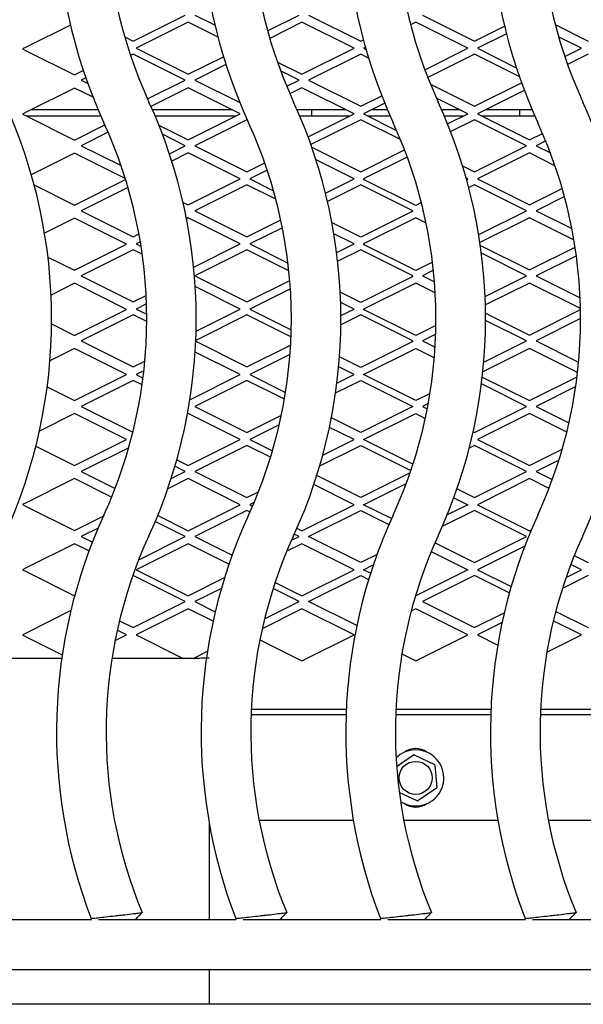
# Model space of a CAD drawing. Header units: inches. Extents: x 38 to 161, y 20 to 119.
# Tile 5 of 28: x 65.73 to 69.82, y 88.3 to 95.45. Entities that reach past the tile are written whole.
import ezdxf

# ---------------------------------------------------------------- set-up
doc = ezdxf.new("R2010")
doc.units = ezdxf.units.IN
doc.header["$LTSCALE"] = 12
doc.header["$MEASUREMENT"] = 0

msp = doc.modelspace()

# ---------------------------------------------------------------- linework, layer by layer
at = {"color": 7, "linetype": 'Continuous', "lineweight": 25}
for p, q in [((66.5528, 95.2935), (66.9307, 95.4825)), ((67.0004, 95.4825), (67.1464, 95.4095)), ((67.5283, 95.3685), (67.7563, 95.4825)), ((67.826, 95.4825), (68.204, 95.2935)), ((68.6516, 95.4825), (69.0296, 95.2935)), ((66.0961, 95.4104), (65.7747, 95.2497)), ((66.9519, 95.4302), (66.5739, 95.2413)), ((67.168, 95.3221), (66.9519, 95.4302)), ((67.7775, 95.4302), (67.5439, 95.3135)), ((68.1554, 95.2413), (67.7775, 95.4302)), ((68.6031, 95.4302), (68.5666, 95.412)), ((68.981, 95.2413), (68.6031, 95.4302)), ((69.0296, 95.2935), (69.248, 95.4027)), ((69.6164, 95.4129), (69.8552, 95.2935)), ((69.2617, 95.3468), (69.0507, 95.2413)), ((66.4907, 95.3245), (66.5528, 95.2935)), ((68.204, 95.2935), (68.2231, 95.303)), ((69.8066, 95.2413), (69.6408, 95.3241)), ((65.7747, 95.2497), (65.7483, 95.2365)), ((65.7483, 95.2365), (65.7747, 95.2232)), ((65.7747, 95.2232), (66.1263, 95.0475)), ((66.5528, 95.199), (66.533, 95.1891)), ((66.9307, 95.01), (66.5528, 95.199)), ((66.5739, 95.2413), (66.9519, 95.0523)), ((67.7775, 95.0523), (68.1554, 95.2413)), ((68.204, 95.199), (67.826, 95.01)), ((68.261, 95.1705), (68.204, 95.199)), ((68.2382, 95.2478), (68.2251, 95.2413)), ((68.2251, 95.2413), (68.2426, 95.2325)), ((68.6696, 95.0856), (68.981, 95.2413)), ((69.0296, 95.199), (68.6909, 95.0297)), ((69.3547, 95.0364), (69.0296, 95.199)), ((69.0507, 95.2413), (69.3333, 95.0999)), ((69.6858, 95.1809), (69.8066, 95.2413)), ((69.8552, 95.199), (69.7055, 95.1242)), ((66.9519, 95.0523), (67.208, 95.1803)), ((67.2259, 95.1228), (67.0004, 95.01)), ((67.5994, 95.1413), (67.7775, 95.0523)), ((66.1263, 95.0475), (66.1901, 95.0794)), ((67.7563, 95.01), (67.6229, 95.0767)), ((66.2081, 95.0267), (66.1748, 95.01)), ((66.1748, 95.01), (66.2226, 94.9861)), ((66.6567, 94.873), (66.9307, 95.01)), ((67.0004, 95.01), (67.3262, 94.8471)), ((67.6669, 94.9653), (67.7563, 95.01)), ((67.826, 95.01), (68.204, 94.821)), ((68.7106, 94.9805), (69.0296, 94.821)), ((69.0296, 94.821), (69.3706, 94.9916)), ((66.1263, 94.9526), (65.7747, 94.7769)), ((66.2608, 94.8853), (66.1263, 94.9526)), ((66.9519, 94.954), (66.6814, 94.8187)), ((67.3298, 94.765), (66.9519, 94.954)), ((67.7775, 94.954), (67.6902, 94.9103)), ((68.1554, 94.765), (67.7775, 94.954)), ((69.3914, 94.9354), (69.0507, 94.765)), ((68.204, 94.821), (68.3562, 94.8972)), ((68.3784, 94.8416), (68.2251, 94.765)), ((68.981, 94.765), (68.7544, 94.8783)), ((65.7747, 94.7769), (65.7483, 94.7637)), ((65.7483, 94.7637), (65.7747, 94.7504)), ((65.8141, 94.7966), (66.2973, 94.7966)), ((66.6912, 94.7966), (67.2666, 94.7966)), ((66.9519, 94.576), (67.3298, 94.765)), ((67.7412, 94.7966), (68.0922, 94.7966)), ((67.8217, 94.5981), (68.1554, 94.765)), ((67.8471, 94.7966), (67.8471, 94.7493)), ((68.2251, 94.765), (68.4644, 94.6453)), ((68.2883, 94.7966), (68.3973, 94.7966)), ((68.7912, 94.7966), (68.9178, 94.7966)), ((68.8352, 94.6921), (68.981, 94.765)), ((69.0507, 94.765), (69.4287, 94.576)), ((69.1139, 94.7966), (69.4473, 94.7966)), ((69.359, 94.7493), (69.359, 94.7966)), ((65.7747, 94.7504), (66.1263, 94.5747)), ((66.3177, 94.7493), (65.7769, 94.7493)), ((66.1263, 94.5747), (66.3468, 94.685)), ((67.2985, 94.7493), (66.7115, 94.7493)), ((67.3784, 94.7227), (67.0004, 94.5337)), ((67.38, 94.7219), (67.3784, 94.7227)), ((68.1241, 94.7493), (67.7615, 94.7493)), ((68.204, 94.7227), (67.8422, 94.5419)), ((68.4928, 94.5783), (68.204, 94.7227)), ((68.4177, 94.7493), (68.2564, 94.7493)), ((68.9497, 94.7493), (68.8115, 94.7493)), ((69.0296, 94.7227), (68.8572, 94.6365)), ((69.4075, 94.5337), (69.0296, 94.7227)), ((69.4677, 94.7493), (69.082, 94.7493)), ((66.3704, 94.6315), (66.1748, 94.5337)), ((66.7391, 94.6824), (66.9519, 94.576)), ((66.9307, 94.5337), (66.7647, 94.6167)), ((69.4287, 94.576), (69.5238, 94.6236)), ((69.5468, 94.5686), (69.4772, 94.5337)), ((66.1263, 94.4798), (65.8126, 94.323)), ((66.495, 94.2955), (66.1263, 94.4798)), ((66.1748, 94.5337), (66.4643, 94.389)), ((66.815, 94.4759), (66.9307, 94.5337)), ((66.9519, 94.4815), (66.8326, 94.4219)), ((67.3298, 94.2925), (66.9519, 94.4815)), ((67.0004, 94.5337), (67.3784, 94.3448)), ((67.8492, 94.5222), (68.204, 94.3448)), ((68.204, 94.3448), (68.5224, 94.504)), ((69.0296, 94.3448), (69.4075, 94.5337)), ((69.4287, 94.4815), (69.0507, 94.2925)), ((69.6144, 94.3886), (69.4287, 94.4815)), ((69.4772, 94.5337), (69.5808, 94.4819)), ((67.3784, 94.3448), (67.5073, 94.4092)), ((68.1554, 94.2925), (67.8799, 94.4303)), ((68.5423, 94.4511), (68.2251, 94.2925)), ((67.5256, 94.3556), (67.3995, 94.2925)), ((68.9432, 94.3879), (69.0296, 94.3448)), ((66.1263, 94.1019), (66.4975, 94.2875)), ((66.9519, 94.1036), (67.3298, 94.2925)), ((67.3995, 94.2925), (67.5714, 94.2066)), ((67.9485, 94.1891), (68.1554, 94.2925)), ((68.2251, 94.2925), (68.2289, 94.2906)), ((68.2251, 94.2887), (68.2289, 94.2906)), ((68.6031, 94.0997), (68.2251, 94.2887)), ((68.981, 94.2925), (68.9696, 94.2982)), ((68.981, 94.2887), (68.9734, 94.2849)), ((68.9772, 94.2906), (68.981, 94.2925)), ((68.9772, 94.2906), (68.981, 94.2887)), ((69.0507, 94.2925), (69.4287, 94.1036)), ((65.8333, 94.2484), (66.1263, 94.1019)), ((66.5144, 94.2311), (66.1748, 94.0613)), ((67.3784, 94.2503), (67.0004, 94.0613)), ((67.5881, 94.1454), (67.3784, 94.2503)), ((68.204, 94.2503), (67.9628, 94.1297)), ((68.5819, 94.0613), (68.204, 94.2503)), ((69.0296, 94.2503), (68.9882, 94.2296)), ((69.4075, 94.0613), (69.0296, 94.2503)), ((69.4287, 94.1036), (69.6668, 94.2227)), ((66.9145, 94.1222), (66.9519, 94.1036)), ((68.6446, 94.1205), (68.6031, 94.0997)), ((69.6831, 94.1643), (69.4772, 94.0613)), ((66.1748, 94.0613), (66.5528, 93.8723)), ((66.9307, 94.0613), (66.9277, 94.0628)), ((66.9283, 94.0601), (66.9307, 94.0613)), ((67.0004, 94.0613), (67.3784, 93.8723)), ((68.5819, 94.0575), (68.204, 93.8685)), ((68.5781, 94.0594), (68.5819, 94.0613)), ((68.5781, 94.0594), (68.5819, 94.0575)), ((68.6583, 94.0646), (68.6516, 94.0613)), ((68.6516, 94.0613), (68.6601, 94.0571)), ((69.0606, 93.8879), (69.4075, 94.0613)), ((69.4772, 94.0613), (69.7371, 93.9314)), ((66.1263, 94.007), (65.9089, 93.8983)), ((66.5042, 93.8181), (66.1263, 94.007)), ((66.9519, 94.0091), (66.9399, 94.0031)), ((67.3298, 93.8201), (66.9519, 94.0091)), ((67.3784, 93.8723), (67.624, 93.9951)), ((68.204, 93.8685), (67.9957, 93.9726)), ((68.6031, 94.0091), (68.2251, 93.8201)), ((68.6791, 93.9711), (68.6031, 94.0091)), ((69.4287, 94.0091), (69.0697, 93.8296)), ((69.7524, 93.8472), (69.4287, 94.0091)), ((67.6357, 93.9382), (67.3995, 93.8201)), ((66.5528, 93.8723), (66.5943, 93.8931)), ((66.6044, 93.8354), (66.5739, 93.8201)), ((68.1554, 93.8201), (68.0098, 93.8929)), ((66.1263, 93.6291), (66.5042, 93.8181)), ((66.5528, 93.7778), (66.1748, 93.5889)), ((66.6181, 93.7452), (66.5528, 93.7778)), ((66.5739, 93.8201), (66.6097, 93.8022)), ((66.9918, 93.6511), (67.3298, 93.8201)), ((67.3784, 93.7778), (67.0004, 93.5889)), ((67.6825, 93.6258), (67.3784, 93.7778)), ((67.3995, 93.8201), (67.6763, 93.6817)), ((68.0297, 93.7572), (68.1554, 93.8201)), ((68.204, 93.7778), (68.0372, 93.6945)), ((68.5819, 93.5889), (68.204, 93.7778)), ((68.2251, 93.8201), (68.2289, 93.8182)), ((68.2251, 93.8163), (68.2289, 93.8182)), ((68.6031, 93.6273), (68.2251, 93.8163)), ((69.0727, 93.8091), (69.4287, 93.6311)), ((69.4287, 93.6311), (69.7605, 93.7971)), ((65.9336, 93.7254), (66.1263, 93.6291)), ((68.7255, 93.6885), (68.6031, 93.6273)), ((69.4075, 93.5889), (69.0803, 93.7525)), ((69.7695, 93.735), (69.4772, 93.5889)), ((68.7322, 93.6291), (68.6516, 93.5889)), ((66.1748, 93.5889), (66.5528, 93.3999)), ((67.0004, 93.5889), (67.3784, 93.3999)), ((67.3784, 93.3999), (67.689, 93.5552)), ((68.5819, 93.585), (68.204, 93.3961)), ((68.5781, 93.5869), (68.5819, 93.5889)), ((68.5781, 93.5869), (68.5819, 93.585)), ((68.6516, 93.5889), (68.7399, 93.5447)), ((69.1069, 93.4386), (69.4075, 93.5889)), ((69.4772, 93.5889), (69.797, 93.429)), ((66.1263, 93.5342), (65.9565, 93.4493)), ((66.5042, 93.3453), (66.1263, 93.5342)), ((67.3298, 93.3477), (67.0031, 93.511)), ((67.6935, 93.4946), (67.3995, 93.3477)), ((68.204, 93.3961), (68.0554, 93.4703)), ((68.6031, 93.5366), (68.2251, 93.3477)), ((68.7452, 93.4656), (68.6031, 93.5366)), ((69.4287, 93.5366), (69.1091, 93.3769)), ((69.7996, 93.3512), (69.4287, 93.5366)), ((66.5528, 93.3999), (66.6462, 93.4466)), ((68.1554, 93.3477), (68.0585, 93.3961)), ((66.1263, 93.1563), (66.5042, 93.3453)), ((66.6487, 93.3851), (66.5739, 93.3477)), ((66.5739, 93.3477), (66.6503, 93.3095)), ((67.0094, 93.1875), (67.3298, 93.3477)), ((67.3995, 93.3477), (67.6995, 93.1976)), ((68.0604, 93.3001), (68.1554, 93.3477)), ((68.2251, 93.3477), (68.2289, 93.3457)), ((68.2251, 93.3438), (68.2289, 93.3457)), ((68.6031, 93.1548), (68.2251, 93.3438)), ((69.4287, 93.1587), (69.7998, 93.3442)), ((66.5528, 93.3054), (66.1748, 93.1164)), ((66.6504, 93.2566), (66.5528, 93.3054)), ((67.3784, 93.3054), (67.0072, 93.1198)), ((67.6979, 93.1456), (67.3784, 93.3054)), ((68.204, 93.3054), (68.0602, 93.2335)), ((68.5819, 93.1164), (68.204, 93.3054)), ((69.1102, 93.3179), (69.4287, 93.1587)), ((69.4075, 93.1164), (69.1104, 93.265)), ((69.8004, 93.278), (69.4772, 93.1164)), ((65.9603, 93.2393), (66.1263, 93.1563)), ((68.7501, 93.2284), (68.6031, 93.1548)), ((66.1748, 93.1164), (66.5528, 92.9274)), ((67.0069, 93.1132), (67.3784, 92.9274)), ((68.5819, 93.1126), (68.204, 92.9236)), ((68.5781, 93.1145), (68.5819, 93.1164)), ((68.5781, 93.1145), (68.5819, 93.1126)), ((68.7486, 93.1649), (68.6516, 93.1164)), ((68.6516, 93.1164), (68.7442, 93.0701)), ((69.0973, 92.9613), (69.4075, 93.1164)), ((69.4772, 93.1164), (69.786, 92.962)), ((66.1263, 93.0614), (65.9482, 92.9724)), ((66.5042, 92.8725), (66.1263, 93.0614)), ((67.3784, 92.9274), (67.6951, 93.0858)), ((68.2251, 92.8714), (68.6031, 93.0604)), ((68.6031, 93.0604), (68.7387, 92.9926)), ((69.4287, 93.0604), (69.0908, 92.8914)), ((69.7781, 92.8856), (69.4287, 93.0604)), ((66.5528, 92.9274), (66.6367, 92.9694)), ((67.3298, 92.8714), (67.0027, 93.0349)), ((67.6906, 93.0169), (67.3995, 92.8714)), ((68.204, 92.9236), (68.0504, 93.0004)), ((66.6296, 92.8992), (66.5739, 92.8714)), ((68.1554, 92.8714), (68.0443, 92.9269)), ((66.1263, 92.6835), (66.5042, 92.8725)), ((66.5528, 92.8291), (66.1748, 92.6401)), ((66.6167, 92.7971), (66.5528, 92.8291)), ((66.5739, 92.8714), (66.6234, 92.8466)), ((66.9645, 92.6887), (67.3298, 92.8714)), ((67.3784, 92.8291), (67.0004, 92.6401)), ((67.6504, 92.6931), (67.3784, 92.8291)), ((67.3995, 92.8714), (67.6585, 92.7419)), ((68.022, 92.7381), (68.204, 92.8291)), ((68.0315, 92.8094), (68.1554, 92.8714)), ((68.204, 92.8291), (68.5819, 92.6401)), ((68.6031, 92.6824), (68.2251, 92.8714)), ((69.0867, 92.8534), (69.4287, 92.6824)), ((69.4287, 92.6824), (69.7744, 92.8553)), ((65.9281, 92.7826), (66.1263, 92.6835)), ((69.4075, 92.6401), (69.0808, 92.8035)), ((69.7648, 92.784), (69.4772, 92.6401)), ((68.7073, 92.7345), (68.6031, 92.6824)), ((66.1748, 92.6401), (66.5498, 92.4527)), ((67.0004, 92.6401), (67.3784, 92.4512)), ((68.5819, 92.6401), (68.204, 92.4512)), ((68.6948, 92.6617), (68.6516, 92.6401)), ((68.6516, 92.6401), (68.6874, 92.6223)), ((69.0296, 92.4512), (69.4075, 92.6401)), ((69.4772, 92.6401), (69.716, 92.5208)), ((66.1263, 92.5886), (65.8716, 92.4613)), ((66.5042, 92.3997), (66.1263, 92.5886)), ((66.9519, 92.5879), (66.9468, 92.5854)), ((67.3298, 92.3989), (66.9519, 92.5879)), ((67.3784, 92.4512), (67.628, 92.576)), ((68.204, 92.4512), (67.9915, 92.5574)), ((68.2251, 92.3989), (68.6031, 92.5879)), ((68.6031, 92.5879), (68.6731, 92.5529)), ((69.4287, 92.5879), (69.0507, 92.3989)), ((69.6997, 92.4524), (69.4287, 92.5879)), ((67.6125, 92.5054), (67.3995, 92.3989)), ((68.1554, 92.3989), (67.9774, 92.488)), ((66.1263, 92.2107), (66.5042, 92.3997)), ((66.9519, 92.21), (67.3298, 92.3989)), ((67.3995, 92.3989), (67.5632, 92.3171)), ((67.9283, 92.2854), (68.1554, 92.3989)), ((68.5832, 92.2199), (68.2251, 92.3989)), ((69.0203, 92.4558), (69.0296, 92.4512)), ((69.0507, 92.3989), (69.4287, 92.21)), ((65.8455, 92.3511), (66.1263, 92.2107)), ((66.5199, 92.3402), (66.1748, 92.1677)), ((67.3784, 92.3567), (67.0004, 92.1677)), ((67.5494, 92.2711), (67.3784, 92.3567)), ((67.9063, 92.2079), (68.204, 92.3567)), ((68.204, 92.3567), (68.5682, 92.1746)), ((69.0296, 92.3567), (68.9922, 92.338)), ((69.4075, 92.1677), (69.0296, 92.3567)), ((69.4287, 92.21), (69.6667, 92.329)), ((66.9307, 92.1677), (66.8556, 92.2053)), ((66.8689, 92.2514), (66.9519, 92.21)), ((69.6431, 92.2506), (69.4772, 92.1677)), ((66.1263, 92.1158), (65.7747, 91.9401)), ((66.3958, 91.9811), (66.1263, 92.1158)), ((66.1748, 92.1677), (66.421, 92.0446)), ((66.9519, 92.1155), (66.803, 92.041)), ((66.8281, 92.1164), (66.9307, 92.1677)), ((67.3298, 91.9265), (66.9519, 92.1155)), ((67.0004, 92.1677), (67.3784, 91.9787)), ((68.204, 91.9787), (67.8851, 92.1382)), ((68.5625, 92.158), (68.204, 91.9787)), ((69.0296, 91.9787), (69.4075, 92.1677)), ((69.4287, 92.1155), (69.0507, 91.9265)), ((69.5709, 92.0443), (69.4287, 92.1155)), ((69.4772, 92.1677), (69.595, 92.1088)), ((68.1554, 91.9265), (67.8636, 92.0724)), ((68.2251, 91.9265), (68.535, 92.0814)), ((68.9033, 92.0419), (69.0296, 91.9787)), ((67.3784, 91.9787), (67.4615, 92.0203)), ((68.8801, 91.9769), (68.981, 91.9265)), ((65.7747, 91.9401), (65.7483, 91.9269)), ((65.7483, 91.9269), (65.7747, 91.9136)), ((65.7747, 91.9136), (66.1263, 91.7379)), ((66.9519, 91.7375), (67.3298, 91.9265)), ((67.4292, 91.9414), (67.3995, 91.9265)), ((67.3995, 91.9265), (67.4187, 91.9169)), ((67.7775, 91.7375), (68.1554, 91.9265)), ((68.4277, 91.8252), (68.2251, 91.9265)), ((68.981, 91.9265), (68.8319, 91.8519)), ((69.0507, 91.9265), (69.4287, 91.7375)), ((66.1263, 91.7379), (66.3355, 91.8425)), ((66.7304, 91.8483), (66.9519, 91.7375)), ((67.3784, 91.8842), (67.0004, 91.6953)), ((67.3996, 91.8736), (67.3784, 91.8842)), ((67.826, 91.6953), (68.204, 91.8842)), ((68.204, 91.8842), (68.4085, 91.782)), ((69.0296, 91.8842), (68.7964, 91.7677)), ((69.4075, 91.6953), (69.0296, 91.8842)), ((66.2977, 91.7567), (66.1748, 91.6953)), ((66.9307, 91.6953), (66.7122, 91.8045)), ((67.7412, 91.7557), (67.7775, 91.7375)), ((66.1748, 91.6953), (66.256, 91.6547)), ((66.5922, 91.526), (66.9307, 91.6953)), ((67.0004, 91.6953), (67.2705, 91.5602)), ((67.7017, 91.6679), (67.7563, 91.6953)), ((67.7563, 91.6953), (67.7219, 91.7125)), ((68.204, 91.5063), (67.826, 91.6953)), ((69.0296, 91.5063), (69.4075, 91.6953)), ((69.4287, 91.7375), (69.4425, 91.7444)), ((66.1263, 91.643), (65.7747, 91.4673)), ((66.2315, 91.5904), (66.1263, 91.643)), ((66.9519, 91.643), (66.5739, 91.4541)), ((67.2476, 91.4952), (66.9519, 91.643)), ((67.7775, 91.643), (67.6672, 91.5879)), ((68.1554, 91.4541), (67.7775, 91.643)), ((68.7435, 91.6493), (69.0296, 91.5063)), ((69.395, 91.6262), (69.0507, 91.4541)), ((68.3224, 91.5655), (68.204, 91.5063)), ((68.7166, 91.5863), (68.981, 91.4541)), ((69.7544, 91.5567), (69.8552, 91.5063)), ((65.7747, 91.4673), (65.7483, 91.4541)), ((68.2251, 91.4541), (68.2956, 91.4893)), ((69.8066, 91.4541), (69.7294, 91.4927)), ((65.7483, 91.4541), (65.7747, 91.4408)), ((65.7747, 91.4408), (66.1263, 91.2651)), ((66.5528, 91.4118), (66.5491, 91.41)), ((66.9307, 91.2228), (66.5528, 91.4118)), ((66.5739, 91.4541), (66.9519, 91.2651)), ((66.9519, 91.2651), (67.2157, 91.397)), ((67.7775, 91.2651), (68.1554, 91.4541)), ((67.826, 91.2228), (68.204, 91.4118)), ((68.204, 91.4118), (68.2614, 91.3831)), ((68.2757, 91.4288), (68.2251, 91.4541)), ((68.981, 91.4541), (68.6031, 91.2651)), ((69.0296, 91.4118), (68.6516, 91.2228)), ((69.2828, 91.2852), (69.0296, 91.4118)), ((69.0507, 91.4541), (69.296, 91.3314)), ((69.8552, 91.4118), (69.6683, 91.3184)), ((69.695, 91.3982), (69.8066, 91.4541)), ((67.5828, 91.3624), (67.7775, 91.2651)), ((66.1263, 91.2651), (66.1275, 91.2657)), ((67.1923, 91.3188), (67.0004, 91.2228)), ((67.7563, 91.2228), (67.5679, 91.317)), ((68.6031, 91.2651), (68.6019, 91.2656)), ((66.5528, 91.0338), (66.9307, 91.2228)), ((67.0004, 91.2228), (67.1478, 91.1491)), ((67.5058, 91.0975), (67.7563, 91.2228)), ((68.1753, 91.0482), (67.826, 91.2228)), ((68.6516, 91.2228), (69.0296, 91.0338)), ((66.0997, 91.157), (65.7747, 90.9945)), ((66.9519, 91.1702), (66.5739, 90.9813)), ((67.1321, 91.0801), (66.9519, 91.1702)), ((67.7775, 91.1702), (67.4889, 91.0259)), ((68.1554, 90.9813), (67.7775, 91.1702)), ((68.6031, 91.1702), (68.5702, 91.1538)), ((68.981, 90.9813), (68.6031, 91.1702)), ((69.0296, 91.0338), (69.2462, 91.1422)), ((69.6196, 91.1516), (69.8552, 91.0338)), ((66.4525, 91.084), (66.5528, 91.0338)), ((69.2302, 91.071), (69.0507, 90.9813)), ((69.8066, 90.9813), (69.6023, 91.0834)), ((65.7599, 90.987), (65.7483, 90.9813)), ((65.7483, 90.9813), (65.7752, 90.9678)), ((65.7747, 90.9945), (65.7599, 90.987)), ((65.7752, 90.9678), (66.0375, 90.8367)), ((66.4206, 90.9395), (66.5042, 90.9813)), ((66.5042, 90.9813), (66.4365, 91.0151)), ((66.5739, 90.9813), (66.9154, 90.8105)), ((67.7775, 90.7923), (68.1554, 90.9813)), ((68.6031, 90.7923), (68.981, 90.9813)), ((69.0507, 90.9813), (69.1987, 90.9072)), ((69.5551, 90.8555), (69.8066, 90.9813)), ((67.4717, 90.9451), (67.7775, 90.7923)), ((66.9883, 90.8105), (67.0913, 90.862)), ((68.5029, 90.8424), (68.6031, 90.7923)), ((66.0336, 90.8105), (65.6321, 90.8105)), ((67.0335, 90.8105), (66.3977, 90.8105)), ((67.408, 90.4029), (68.0978, 90.4029)), ((67.4096, 90.4407), (68.0992, 90.4407)), ((68.458, 90.4029), (69.1478, 90.4029)), ((68.4596, 90.4407), (69.1492, 90.4407)), ((69.508, 90.4029), (70.1978, 90.4029)), ((69.5096, 90.4407), (70.1992, 90.4407)), ((68.4649, 90.0256), (68.5864, 90.1096)), ((68.5924, 90.1101), (68.7396, 90.0404)), ((68.743, 90.0354), (68.7562, 89.8732)), ((68.6137, 89.7747), (68.4841, 89.8361)), ((68.7536, 89.8677), (68.6197, 89.7752)), ((67.1031, 89.62), (67.1031, 88.9111)), ((67.4663, 89.6352), (68.1504, 89.6352)), ((68.5163, 89.6352), (69.2004, 89.6352)), ((69.5663, 89.6352), (70.2504, 89.6352)), ((66.2507, 88.9111), (65.5149, 88.9111)), ((67.3007, 88.9111), (66.5649, 88.9111)), ((68.3507, 88.9111), (67.6149, 88.9111)), ((69.4007, 88.9111), (68.6649, 88.9111)), ((70.4507, 88.9111), (69.7149, 88.9111)), ((63.9831, 88.5511), (73.2231, 88.5511)), ((67.1031, 88.5511), (67.1031, 88.2977)), ((74.2791, 88.2977), (62.9271, 88.2977))]:
    msp.add_line(p, q, dxfattribs=at)
msp.add_circle((68.6031, 89.9424), 0.12, dxfattribs=at)
for centre, radius, start, end in [((69.7757, 96.2761), 3.78, 155.37568, 204.62432), ((70.8257, 96.2761), 3.78, 155.37568, 204.62432), ((71.8757, 96.2761), 3.78, 155.37568, 204.62432), ((72.9257, 96.2761), 3.78, 155.37568, 204.62432), ((69.7757, 96.2761), 3.42, 155.37568, 204.62432), ((70.8257, 96.2761), 3.42, 155.37568, 204.62432), ((71.8757, 96.2761), 3.42, 155.37568, 204.62432), ((72.9257, 96.2761), 3.42, 155.37568, 204.62432), ((62.1804, 93.2761), 3.78, 335.37568, 24.62432), ((63.2304, 93.2761), 3.78, 335.37568, 24.62432), ((64.2804, 93.2761), 3.78, 335.37568, 24.62432), ((65.3304, 93.2761), 3.78, 335.37568, 24.62432), ((66.3804, 93.2761), 3.78, 335.37568, 24.62432), ((63.2304, 93.2761), 3.42, 335.37568, 24.62432), ((64.2804, 93.2761), 3.42, 335.37568, 24.62432), ((65.3304, 93.2761), 3.42, 335.37568, 24.62432), ((66.3804, 93.2761), 3.42, 335.37568, 24.62432), ((69.7757, 90.2761), 3.78, 155.37568, 201.00327), ((70.8257, 90.2761), 3.78, 155.37568, 201.00327), ((71.8757, 90.2761), 3.78, 155.37568, 201.00327), ((72.9257, 90.2761), 3.78, 155.37568, 201.00327), ((69.7757, 90.2761), 3.42, 155.37568, 202.56328), ((70.8257, 90.2761), 3.42, 155.37568, 202.56328), ((71.8757, 90.2761), 3.42, 155.37568, 202.56328), ((72.9257, 90.2761), 3.42, 155.37568, 202.56328), ((68.6031, 89.9424), 0.204, 237.43828, 134.20781), ((68.6031, 90.0131), 0.1417, 55.53162, 124.46838), ((68.5899, 90.1047), 0.006, 64.64902, 124.64902), ((68.737, 90.035), 0.006, 4.64902, 64.64902), ((68.7502, 89.8727), 0.006, 304.64902, 4.64902), ((68.6031, 89.8714), 0.1417, 234.97798, 305.02202), ((68.6162, 89.7801), 0.006, 244.64902, 304.64902)]:
    msp.add_arc(centre, radius, start, end, dxfattribs=at)
for points, knots in [([(67.1031, 90.8105), (67.1028, 90.8106), (67.1022, 90.8109), (67.0961, 90.8116), (67.0826, 90.8123), (67.0595, 90.8122), (67.042, 90.8111), (67.0335, 90.8105)], [0, 0, 0, 0, 0.136081, 0.269029, 0.524434, 0.767957, 1, 1, 1, 1]), ([(66.2475, 88.9216), (66.2476, 88.9216), (66.2478, 88.9216), (66.257, 88.9226), (66.2732, 88.9243), (66.303, 88.9275), (66.3527, 88.933), (66.4054, 88.9389), (66.4388, 88.9427), (66.4499, 88.9439), (66.4555, 88.9446), (66.4688, 88.9461), (66.5037, 88.9501), (66.5462, 88.9552), (66.5795, 88.9592), (66.5994, 88.9616), (66.6122, 88.9631), (66.618, 88.9638), (66.617, 88.9637), (66.6167, 88.9637)], [0, 0, 0, 0, 0.045892, 0.109565, 0.173036, 0.236238, 0.360417, 0.483263, 0.513987, 0.535872, 0.542009, 0.543875, 0.606305, 0.729503, 0.792281, 0.855632, 0.919049, 0.983028, 1, 1, 1, 1]), ([(66.2475, 88.9216), (66.2476, 88.9216), (66.2478, 88.9216), (66.257, 88.9226), (66.2732, 88.9243), (66.303, 88.9275), (66.3527, 88.933), (66.4054, 88.9389), (66.4388, 88.9427), (66.4499, 88.9439), (66.4555, 88.9446), (66.4688, 88.9461), (66.5037, 88.9501), (66.5462, 88.9552), (66.5795, 88.9592), (66.5994, 88.9616), (66.6122, 88.9631), (66.618, 88.9638), (66.617, 88.9637), (66.6167, 88.9637)], [0, 0, 0, 0, 0.045892, 0.109565, 0.173036, 0.236238, 0.360417, 0.483263, 0.513987, 0.535872, 0.542009, 0.543875, 0.606305, 0.729503, 0.792281, 0.855632, 0.919049, 0.983028, 1, 1, 1, 1]), ([(66.2475, 88.9216), (66.2476, 88.9216), (66.2478, 88.9216), (66.257, 88.9226), (66.2732, 88.9243), (66.303, 88.9275), (66.3527, 88.933), (66.4054, 88.9389), (66.4388, 88.9427), (66.4499, 88.9439), (66.4555, 88.9446), (66.4688, 88.9461), (66.5037, 88.9501), (66.5462, 88.9552), (66.5795, 88.9592), (66.5994, 88.9616), (66.6122, 88.9631), (66.618, 88.9638), (66.617, 88.9637), (66.6167, 88.9637)], [0, 0, 0, 0, 0.045892, 0.109565, 0.173036, 0.236238, 0.360417, 0.483263, 0.513987, 0.535872, 0.542009, 0.543875, 0.606305, 0.729503, 0.792281, 0.855632, 0.919049, 0.983028, 1, 1, 1, 1]), ([(66.5649, 88.9111), (66.5736, 88.9199), (66.5912, 88.9375), (66.6087, 88.955), (66.6175, 88.9638)], [0, 0, 0, 0, 0.5, 1, 1, 1, 1]), ([(66.5649, 88.9111), (66.5736, 88.9199), (66.5912, 88.9375), (66.6087, 88.955), (66.6175, 88.9638)], [0, 0, 0, 0, 0.5, 1, 1, 1, 1]), ([(66.5649, 88.9111), (66.5736, 88.9199), (66.5912, 88.9375), (66.6087, 88.955), (66.6175, 88.9638)], [0, 0, 0, 0, 0.5, 1, 1, 1, 1]), ([(67.2975, 88.9216), (67.2976, 88.9216), (67.2978, 88.9216), (67.307, 88.9226), (67.3232, 88.9243), (67.353, 88.9275), (67.4027, 88.933), (67.4554, 88.9389), (67.4888, 88.9427), (67.4999, 88.9439), (67.5055, 88.9446), (67.5188, 88.9461), (67.5537, 88.9501), (67.5962, 88.9552), (67.6295, 88.9592), (67.6494, 88.9616), (67.6622, 88.9631), (67.668, 88.9638), (67.667, 88.9637), (67.6667, 88.9637)], [0, 0, 0, 0, 0.045892, 0.109565, 0.173036, 0.236238, 0.360417, 0.483263, 0.513987, 0.535872, 0.542009, 0.543875, 0.606305, 0.729503, 0.792281, 0.855632, 0.919049, 0.983028, 1, 1, 1, 1]), ([(67.2975, 88.9216), (67.2976, 88.9216), (67.2978, 88.9216), (67.307, 88.9226), (67.3232, 88.9243), (67.353, 88.9275), (67.4027, 88.933), (67.4554, 88.9389), (67.4888, 88.9427), (67.4999, 88.9439), (67.5055, 88.9446), (67.5188, 88.9461), (67.5537, 88.9501), (67.5962, 88.9552), (67.6295, 88.9592), (67.6494, 88.9616), (67.6622, 88.9631), (67.668, 88.9638), (67.667, 88.9637), (67.6667, 88.9637)], [0, 0, 0, 0, 0.045892, 0.109565, 0.173036, 0.236238, 0.360417, 0.483263, 0.513987, 0.535872, 0.542009, 0.543875, 0.606305, 0.729503, 0.792281, 0.855632, 0.919049, 0.983028, 1, 1, 1, 1]), ([(67.2975, 88.9216), (67.2976, 88.9216), (67.2978, 88.9216), (67.307, 88.9226), (67.3232, 88.9243), (67.353, 88.9275), (67.4027, 88.933), (67.4554, 88.9389), (67.4888, 88.9427), (67.4999, 88.9439), (67.5055, 88.9446), (67.5188, 88.9461), (67.5537, 88.9501), (67.5962, 88.9552), (67.6295, 88.9592), (67.6494, 88.9616), (67.6622, 88.9631), (67.668, 88.9638), (67.667, 88.9637), (67.6667, 88.9637)], [0, 0, 0, 0, 0.045892, 0.109565, 0.173036, 0.236238, 0.360417, 0.483263, 0.513987, 0.535872, 0.542009, 0.543875, 0.606305, 0.729503, 0.792281, 0.855632, 0.919049, 0.983028, 1, 1, 1, 1]), ([(67.2975, 88.9216), (67.2976, 88.9216), (67.2978, 88.9216), (67.307, 88.9226), (67.3232, 88.9243), (67.353, 88.9275), (67.4027, 88.933), (67.4554, 88.9389), (67.4888, 88.9427), (67.4999, 88.9439), (67.5055, 88.9446), (67.5188, 88.9461), (67.5537, 88.9501), (67.5962, 88.9552), (67.6295, 88.9592), (67.6494, 88.9616), (67.6622, 88.9631), (67.668, 88.9638), (67.667, 88.9637), (67.6667, 88.9637)], [0, 0, 0, 0, 0.045892, 0.109565, 0.173036, 0.236238, 0.360417, 0.483263, 0.513987, 0.535872, 0.542009, 0.543875, 0.606305, 0.729503, 0.792281, 0.855632, 0.919049, 0.983028, 1, 1, 1, 1]), ([(67.6149, 88.9111), (67.6236, 88.9199), (67.6412, 88.9375), (67.6587, 88.955), (67.6675, 88.9638)], [0, 0, 0, 0, 0.5, 1, 1, 1, 1]), ([(67.6149, 88.9111), (67.6236, 88.9199), (67.6412, 88.9375), (67.6587, 88.955), (67.6675, 88.9638)], [0, 0, 0, 0, 0.5, 1, 1, 1, 1]), ([(67.6149, 88.9111), (67.6236, 88.9199), (67.6412, 88.9375), (67.6587, 88.955), (67.6675, 88.9638)], [0, 0, 0, 0, 0.5, 1, 1, 1, 1]), ([(67.6149, 88.9111), (67.6236, 88.9199), (67.6412, 88.9375), (67.6587, 88.955), (67.6675, 88.9638)], [0, 0, 0, 0, 0.5, 1, 1, 1, 1]), ([(68.3475, 88.9216), (68.3476, 88.9216), (68.3478, 88.9216), (68.357, 88.9226), (68.3732, 88.9243), (68.403, 88.9275), (68.4527, 88.933), (68.5054, 88.9389), (68.5388, 88.9427), (68.5499, 88.9439), (68.5555, 88.9446), (68.5688, 88.9461), (68.6037, 88.9501), (68.6462, 88.9552), (68.6795, 88.9592), (68.6994, 88.9616), (68.7122, 88.9631), (68.718, 88.9638), (68.717, 88.9637), (68.7167, 88.9637)], [0, 0, 0, 0, 0.045892, 0.109565, 0.173036, 0.236238, 0.360417, 0.483263, 0.513987, 0.535872, 0.542009, 0.543875, 0.606305, 0.729503, 0.792281, 0.855632, 0.919049, 0.983028, 1, 1, 1, 1]), ([(68.3475, 88.9216), (68.3476, 88.9216), (68.3478, 88.9216), (68.357, 88.9226), (68.3732, 88.9243), (68.403, 88.9275), (68.4527, 88.933), (68.5054, 88.9389), (68.5388, 88.9427), (68.5499, 88.9439), (68.5555, 88.9446), (68.5688, 88.9461), (68.6037, 88.9501), (68.6462, 88.9552), (68.6795, 88.9592), (68.6994, 88.9616), (68.7122, 88.9631), (68.718, 88.9638), (68.717, 88.9637), (68.7167, 88.9637)], [0, 0, 0, 0, 0.045892, 0.109565, 0.173036, 0.236238, 0.360417, 0.483263, 0.513987, 0.535872, 0.542009, 0.543875, 0.606305, 0.729503, 0.792281, 0.855632, 0.919049, 0.983028, 1, 1, 1, 1]), ([(68.3475, 88.9216), (68.3476, 88.9216), (68.3478, 88.9216), (68.357, 88.9226), (68.3732, 88.9243), (68.403, 88.9275), (68.4527, 88.933), (68.5054, 88.9389), (68.5388, 88.9427), (68.5499, 88.9439), (68.5555, 88.9446), (68.5688, 88.9461), (68.6037, 88.9501), (68.6462, 88.9552), (68.6795, 88.9592), (68.6994, 88.9616), (68.7122, 88.9631), (68.718, 88.9638), (68.717, 88.9637), (68.7167, 88.9637)], [0, 0, 0, 0, 0.045892, 0.109565, 0.173036, 0.236238, 0.360417, 0.483263, 0.513987, 0.535872, 0.542009, 0.543875, 0.606305, 0.729503, 0.792281, 0.855632, 0.919049, 0.983028, 1, 1, 1, 1]), ([(68.3475, 88.9216), (68.3476, 88.9216), (68.3478, 88.9216), (68.357, 88.9226), (68.3732, 88.9243), (68.403, 88.9275), (68.4527, 88.933), (68.5054, 88.9389), (68.5388, 88.9427), (68.5499, 88.9439), (68.5555, 88.9446), (68.5688, 88.9461), (68.6037, 88.9501), (68.6462, 88.9552), (68.6795, 88.9592), (68.6994, 88.9616), (68.7122, 88.9631), (68.718, 88.9638), (68.717, 88.9637), (68.7167, 88.9637)], [0, 0, 0, 0, 0.045892, 0.109565, 0.173036, 0.236238, 0.360417, 0.483263, 0.513987, 0.535872, 0.542009, 0.543875, 0.606305, 0.729503, 0.792281, 0.855632, 0.919049, 0.983028, 1, 1, 1, 1]), ([(68.3475, 88.9216), (68.3476, 88.9216), (68.3478, 88.9216), (68.357, 88.9226), (68.3732, 88.9243), (68.403, 88.9275), (68.4527, 88.933), (68.5054, 88.9389), (68.5388, 88.9427), (68.5499, 88.9439), (68.5555, 88.9446), (68.5688, 88.9461), (68.6037, 88.9501), (68.6462, 88.9552), (68.6795, 88.9592), (68.6994, 88.9616), (68.7122, 88.9631), (68.718, 88.9638), (68.717, 88.9637), (68.7167, 88.9637)], [0, 0, 0, 0, 0.045892, 0.109565, 0.173036, 0.236238, 0.360417, 0.483263, 0.513987, 0.535872, 0.542009, 0.543875, 0.606305, 0.729503, 0.792281, 0.855632, 0.919049, 0.983028, 1, 1, 1, 1]), ([(68.6649, 88.9111), (68.6736, 88.9199), (68.6912, 88.9375), (68.7087, 88.955), (68.7175, 88.9638)], [0, 0, 0, 0, 0.5, 1, 1, 1, 1]), ([(68.6649, 88.9111), (68.6736, 88.9199), (68.6912, 88.9375), (68.7087, 88.955), (68.7175, 88.9638)], [0, 0, 0, 0, 0.5, 1, 1, 1, 1]), ([(68.6649, 88.9111), (68.6736, 88.9199), (68.6912, 88.9375), (68.7087, 88.955), (68.7175, 88.9638)], [0, 0, 0, 0, 0.5, 1, 1, 1, 1]), ([(68.6649, 88.9111), (68.6736, 88.9199), (68.6912, 88.9375), (68.7087, 88.955), (68.7175, 88.9638)], [0, 0, 0, 0, 0.5, 1, 1, 1, 1]), ([(68.6649, 88.9111), (68.6736, 88.9199), (68.6912, 88.9375), (68.7087, 88.955), (68.7175, 88.9638)], [0, 0, 0, 0, 0.5, 1, 1, 1, 1]), ([(69.3975, 88.9216), (69.3976, 88.9216), (69.3978, 88.9216), (69.407, 88.9226), (69.4232, 88.9243), (69.453, 88.9275), (69.5027, 88.933), (69.5554, 88.9389), (69.5888, 88.9427), (69.5999, 88.9439), (69.6055, 88.9446), (69.6188, 88.9461), (69.6537, 88.9501), (69.6962, 88.9552), (69.7295, 88.9592), (69.7494, 88.9616), (69.7622, 88.9631), (69.768, 88.9638), (69.767, 88.9637), (69.7667, 88.9637)], [0, 0, 0, 0, 0.045892, 0.109565, 0.173036, 0.236238, 0.360417, 0.483263, 0.513987, 0.535872, 0.542009, 0.543875, 0.606305, 0.729503, 0.792281, 0.855632, 0.919049, 0.983028, 1, 1, 1, 1]), ([(69.3975, 88.9216), (69.3976, 88.9216), (69.3978, 88.9216), (69.407, 88.9226), (69.4232, 88.9243), (69.453, 88.9275), (69.5027, 88.933), (69.5554, 88.9389), (69.5888, 88.9427), (69.5999, 88.9439), (69.6055, 88.9446), (69.6188, 88.9461), (69.6537, 88.9501), (69.6962, 88.9552), (69.7295, 88.9592), (69.7494, 88.9616), (69.7622, 88.9631), (69.768, 88.9638), (69.767, 88.9637), (69.7667, 88.9637)], [0, 0, 0, 0, 0.045892, 0.109565, 0.173036, 0.236238, 0.360417, 0.483263, 0.513987, 0.535872, 0.542009, 0.543875, 0.606305, 0.729503, 0.792281, 0.855632, 0.919049, 0.983028, 1, 1, 1, 1]), ([(69.3975, 88.9216), (69.3976, 88.9216), (69.3978, 88.9216), (69.407, 88.9226), (69.4232, 88.9243), (69.453, 88.9275), (69.5027, 88.933), (69.5554, 88.9389), (69.5888, 88.9427), (69.5999, 88.9439), (69.6055, 88.9446), (69.6188, 88.9461), (69.6537, 88.9501), (69.6962, 88.9552), (69.7295, 88.9592), (69.7494, 88.9616), (69.7622, 88.9631), (69.768, 88.9638), (69.767, 88.9637), (69.7667, 88.9637)], [0, 0, 0, 0, 0.045892, 0.109565, 0.173036, 0.236238, 0.360417, 0.483263, 0.513987, 0.535872, 0.542009, 0.543875, 0.606305, 0.729503, 0.792281, 0.855632, 0.919049, 0.983028, 1, 1, 1, 1]), ([(69.3975, 88.9216), (69.3976, 88.9216), (69.3978, 88.9216), (69.407, 88.9226), (69.4232, 88.9243), (69.453, 88.9275), (69.5027, 88.933), (69.5554, 88.9389), (69.5888, 88.9427), (69.5999, 88.9439), (69.6055, 88.9446), (69.6188, 88.9461), (69.6537, 88.9501), (69.6962, 88.9552), (69.7295, 88.9592), (69.7494, 88.9616), (69.7622, 88.9631), (69.768, 88.9638), (69.767, 88.9637), (69.7667, 88.9637)], [0, 0, 0, 0, 0.045892, 0.109565, 0.173036, 0.236238, 0.360417, 0.483263, 0.513987, 0.535872, 0.542009, 0.543875, 0.606305, 0.729503, 0.792281, 0.855632, 0.919049, 0.983028, 1, 1, 1, 1]), ([(69.7149, 88.9111), (69.7236, 88.9199), (69.7412, 88.9375), (69.7587, 88.955), (69.7675, 88.9638)], [0, 0, 0, 0, 0.5, 1, 1, 1, 1]), ([(69.7149, 88.9111), (69.7236, 88.9199), (69.7412, 88.9375), (69.7587, 88.955), (69.7675, 88.9638)], [0, 0, 0, 0, 0.5, 1, 1, 1, 1]), ([(69.7149, 88.9111), (69.7236, 88.9199), (69.7412, 88.9375), (69.7587, 88.955), (69.7675, 88.9638)], [0, 0, 0, 0, 0.5, 1, 1, 1, 1]), ([(69.7149, 88.9111), (69.7236, 88.9199), (69.7412, 88.9375), (69.7587, 88.955), (69.7675, 88.9638)], [0, 0, 0, 0, 0.4999999, 1, 1, 1, 1]), ([(66.5643, 88.9111), (66.5645, 88.9111), (66.5653, 88.9111), (66.5611, 88.9111), (66.5518, 88.9111), (66.5375, 88.9111), (66.5135, 88.9111), (66.4758, 88.9111), (66.4254, 88.9111), (66.3757, 88.9111), (66.3401, 88.9111), (66.3188, 88.9111), (66.3073, 88.9111), (66.3009, 88.9111), (66.3007, 88.9111), (66.3006, 88.9111)], [0, 0, 0, 0, 0.017435, 0.080573, 0.143442, 0.206685, 0.269849, 0.39509, 0.52046, 0.645895, 0.771333, 0.834498, 0.897515, 0.960425, 1, 1, 1, 1]), ([(66.5643, 88.9111), (66.5645, 88.9111), (66.5653, 88.9111), (66.5611, 88.9111), (66.5518, 88.9111), (66.5375, 88.9111), (66.5135, 88.9111), (66.4758, 88.9111), (66.4254, 88.9111), (66.3757, 88.9111), (66.3401, 88.9111), (66.3188, 88.9111), (66.3073, 88.9111), (66.3009, 88.9111), (66.3007, 88.9111), (66.3006, 88.9111)], [0, 0, 0, 0, 0.017435, 0.080573, 0.143442, 0.206685, 0.269849, 0.39509, 0.52046, 0.645895, 0.771333, 0.834498, 0.897515, 0.960425, 1, 1, 1, 1]), ([(66.5643, 88.9111), (66.5645, 88.9111), (66.5653, 88.9111), (66.5611, 88.9111), (66.5518, 88.9111), (66.5375, 88.9111), (66.5135, 88.9111), (66.4758, 88.9111), (66.4254, 88.9111), (66.3757, 88.9111), (66.3401, 88.9111), (66.3188, 88.9111), (66.3073, 88.9111), (66.3009, 88.9111), (66.3007, 88.9111), (66.3006, 88.9111)], [0, 0, 0, 0, 0.017435, 0.080573, 0.143442, 0.206685, 0.269849, 0.39509, 0.52046, 0.645895, 0.771333, 0.834498, 0.897515, 0.960425, 1, 1, 1, 1]), ([(67.6143, 88.9111), (67.6145, 88.9111), (67.6153, 88.9111), (67.6111, 88.9111), (67.6018, 88.9111), (67.5875, 88.9111), (67.5635, 88.9111), (67.5258, 88.9111), (67.4754, 88.9111), (67.4257, 88.9111), (67.3901, 88.9111), (67.3688, 88.9111), (67.3573, 88.9111), (67.3509, 88.9111), (67.3507, 88.9111), (67.3506, 88.9111)], [0, 0, 0, 0, 0.017435, 0.080573, 0.143442, 0.206685, 0.269849, 0.39509, 0.52046, 0.645895, 0.771333, 0.834498, 0.897515, 0.960425, 1, 1, 1, 1]), ([(67.6143, 88.9111), (67.6145, 88.9111), (67.6153, 88.9111), (67.6111, 88.9111), (67.6018, 88.9111), (67.5875, 88.9111), (67.5635, 88.9111), (67.5258, 88.9111), (67.4754, 88.9111), (67.4257, 88.9111), (67.3901, 88.9111), (67.3688, 88.9111), (67.3573, 88.9111), (67.3509, 88.9111), (67.3507, 88.9111), (67.3506, 88.9111)], [0, 0, 0, 0, 0.017435, 0.080573, 0.143442, 0.206685, 0.269849, 0.39509, 0.52046, 0.645895, 0.771333, 0.834498, 0.897515, 0.960425, 1, 1, 1, 1]), ([(67.6143, 88.9111), (67.6145, 88.9111), (67.6153, 88.9111), (67.6111, 88.9111), (67.6018, 88.9111), (67.5875, 88.9111), (67.5635, 88.9111), (67.5258, 88.9111), (67.4754, 88.9111), (67.4257, 88.9111), (67.3901, 88.9111), (67.3688, 88.9111), (67.3573, 88.9111), (67.3509, 88.9111), (67.3507, 88.9111), (67.3506, 88.9111)], [0, 0, 0, 0, 0.017435, 0.080573, 0.143442, 0.206685, 0.269849, 0.39509, 0.52046, 0.645895, 0.771333, 0.834498, 0.897515, 0.960425, 1, 1, 1, 1]), ([(67.6143, 88.9111), (67.6145, 88.9111), (67.6153, 88.9111), (67.6111, 88.9111), (67.6018, 88.9111), (67.5875, 88.9111), (67.5635, 88.9111), (67.5258, 88.9111), (67.4754, 88.9111), (67.4257, 88.9111), (67.3901, 88.9111), (67.3688, 88.9111), (67.3573, 88.9111), (67.3509, 88.9111), (67.3507, 88.9111), (67.3506, 88.9111)], [0, 0, 0, 0, 0.017435, 0.080573, 0.143442, 0.206685, 0.269849, 0.39509, 0.52046, 0.645895, 0.771333, 0.834498, 0.897515, 0.960425, 1, 1, 1, 1]), ([(68.6643, 88.9111), (68.6645, 88.9111), (68.6653, 88.9111), (68.6611, 88.9111), (68.6518, 88.9111), (68.6375, 88.9111), (68.6135, 88.9111), (68.5758, 88.9111), (68.5254, 88.9111), (68.4757, 88.9111), (68.4401, 88.9111), (68.4188, 88.9111), (68.4073, 88.9111), (68.4009, 88.9111), (68.4007, 88.9111), (68.4006, 88.9111)], [0, 0, 0, 0, 0.017435, 0.080573, 0.143442, 0.206685, 0.269849, 0.39509, 0.52046, 0.645895, 0.771333, 0.834498, 0.897515, 0.960425, 1, 1, 1, 1]), ([(68.6643, 88.9111), (68.6645, 88.9111), (68.6653, 88.9111), (68.6611, 88.9111), (68.6518, 88.9111), (68.6375, 88.9111), (68.6135, 88.9111), (68.5758, 88.9111), (68.5254, 88.9111), (68.4757, 88.9111), (68.4401, 88.9111), (68.4188, 88.9111), (68.4073, 88.9111), (68.4009, 88.9111), (68.4007, 88.9111), (68.4006, 88.9111)], [0, 0, 0, 0, 0.017435, 0.080573, 0.143442, 0.206685, 0.269849, 0.39509, 0.52046, 0.645895, 0.771333, 0.834498, 0.897515, 0.960425, 1, 1, 1, 1]), ([(68.6643, 88.9111), (68.6645, 88.9111), (68.6653, 88.9111), (68.6611, 88.9111), (68.6518, 88.9111), (68.6375, 88.9111), (68.6135, 88.9111), (68.5758, 88.9111), (68.5254, 88.9111), (68.4757, 88.9111), (68.4401, 88.9111), (68.4188, 88.9111), (68.4073, 88.9111), (68.4009, 88.9111), (68.4007, 88.9111), (68.4006, 88.9111)], [0, 0, 0, 0, 0.017435, 0.080573, 0.143442, 0.206685, 0.269849, 0.39509, 0.52046, 0.645895, 0.771333, 0.834498, 0.897515, 0.960425, 1, 1, 1, 1]), ([(68.6643, 88.9111), (68.6645, 88.9111), (68.6653, 88.9111), (68.6611, 88.9111), (68.6518, 88.9111), (68.6375, 88.9111), (68.6135, 88.9111), (68.5758, 88.9111), (68.5254, 88.9111), (68.4757, 88.9111), (68.4401, 88.9111), (68.4188, 88.9111), (68.4073, 88.9111), (68.4009, 88.9111), (68.4007, 88.9111), (68.4006, 88.9111)], [0, 0, 0, 0, 0.017435, 0.080573, 0.143442, 0.206685, 0.269849, 0.39509, 0.52046, 0.645895, 0.771333, 0.834498, 0.897515, 0.960425, 1, 1, 1, 1]), ([(68.6643, 88.9111), (68.6645, 88.9111), (68.6653, 88.9111), (68.6611, 88.9111), (68.6518, 88.9111), (68.6375, 88.9111), (68.6135, 88.9111), (68.5758, 88.9111), (68.5254, 88.9111), (68.4757, 88.9111), (68.4401, 88.9111), (68.4188, 88.9111), (68.4073, 88.9111), (68.4009, 88.9111), (68.4007, 88.9111), (68.4006, 88.9111)], [0, 0, 0, 0, 0.017435, 0.080573, 0.143442, 0.206685, 0.269849, 0.39509, 0.52046, 0.645895, 0.771333, 0.834498, 0.897515, 0.960425, 1, 1, 1, 1]), ([(69.7143, 88.9111), (69.7145, 88.9111), (69.7153, 88.9111), (69.7111, 88.9111), (69.7018, 88.9111), (69.6875, 88.9111), (69.6635, 88.9111), (69.6258, 88.9111), (69.5754, 88.9111), (69.5257, 88.9111), (69.4901, 88.9111), (69.4688, 88.9111), (69.4573, 88.9111), (69.4509, 88.9111), (69.4507, 88.9111), (69.4506, 88.9111)], [0, 0, 0, 0, 0.017435, 0.080573, 0.143442, 0.206685, 0.269849, 0.39509, 0.52046, 0.645895, 0.771333, 0.834498, 0.897515, 0.960425, 1, 1, 1, 1]), ([(69.7143, 88.9111), (69.7145, 88.9111), (69.7153, 88.9111), (69.7111, 88.9111), (69.7018, 88.9111), (69.6875, 88.9111), (69.6635, 88.9111), (69.6258, 88.9111), (69.5754, 88.9111), (69.5257, 88.9111), (69.4901, 88.9111), (69.4688, 88.9111), (69.4573, 88.9111), (69.4509, 88.9111), (69.4507, 88.9111), (69.4506, 88.9111)], [0, 0, 0, 0, 0.017435, 0.080573, 0.143442, 0.206685, 0.269849, 0.39509, 0.52046, 0.645895, 0.771333, 0.834498, 0.897515, 0.960425, 1, 1, 1, 1]), ([(69.7143, 88.9111), (69.7145, 88.9111), (69.7153, 88.9111), (69.7111, 88.9111), (69.7018, 88.9111), (69.6875, 88.9111), (69.6635, 88.9111), (69.6258, 88.9111), (69.5754, 88.9111), (69.5257, 88.9111), (69.4901, 88.9111), (69.4688, 88.9111), (69.4573, 88.9111), (69.4509, 88.9111), (69.4507, 88.9111), (69.4506, 88.9111)], [0, 0, 0, 0, 0.017435, 0.080573, 0.143442, 0.206685, 0.269849, 0.39509, 0.52046, 0.645895, 0.771333, 0.834498, 0.897515, 0.960425, 1, 1, 1, 1]), ([(69.7143, 88.9111), (69.7145, 88.9111), (69.7153, 88.9111), (69.7111, 88.9111), (69.7018, 88.9111), (69.6875, 88.9111), (69.6635, 88.9111), (69.6258, 88.9111), (69.5754, 88.9111), (69.5257, 88.9111), (69.4901, 88.9111), (69.4688, 88.9111), (69.4573, 88.9111), (69.4509, 88.9111), (69.4507, 88.9111), (69.4506, 88.9111)], [0, 0, 0, 0, 0.017435, 0.080573, 0.143442, 0.206685, 0.269849, 0.39509, 0.52046, 0.645895, 0.771333, 0.834498, 0.897515, 0.960425, 1, 1, 1, 1])]:
    msp.add_open_spline(points, degree=3, knots=knots, dxfattribs=at)

doc.saveas('drawing.dxf')
